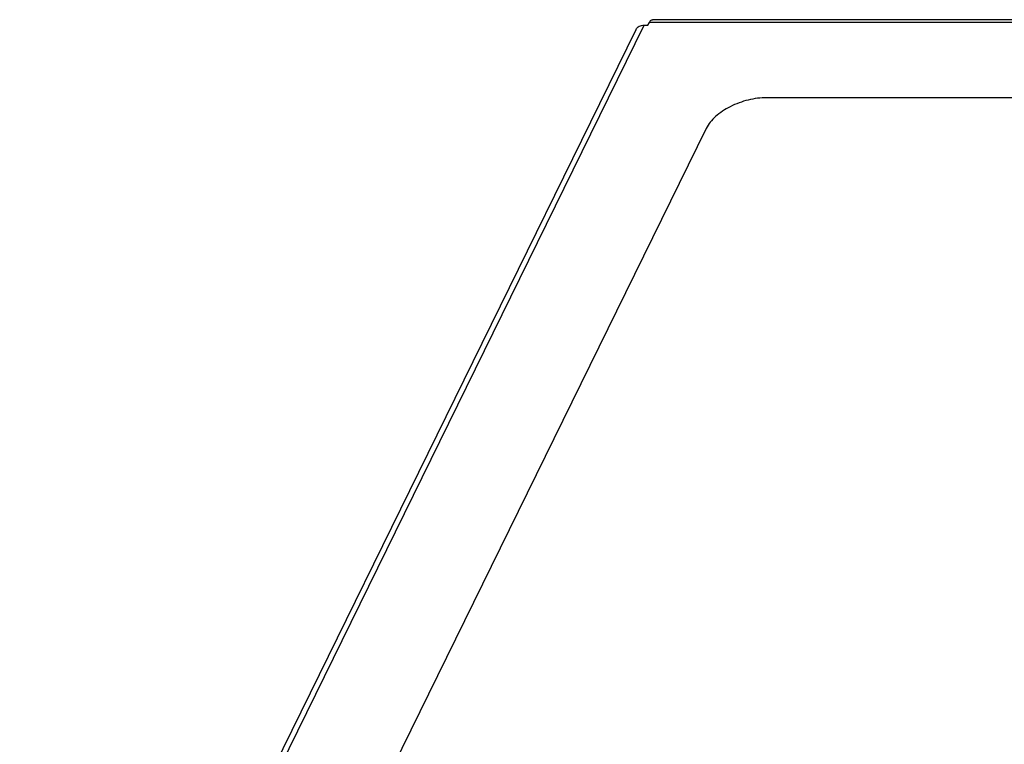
# Model space of a CAD drawing. Header units: millimetres. Extents: x 0 to 420, y 0 to 297.
# Tile 78 of 180: x 147 to 183, y 95 to 122. Entities that reach past the tile are written whole.
import ezdxf

# ---------------------------------------------------------------- set-up
doc = ezdxf.new("R2010")
doc.units = ezdxf.units.MM
doc.header["$LTSCALE"] = 23.1
doc.layers.get('0').update_dxf_attribs({"linetype": 'CONTINUOUS'})
doc.layers.add('ASSI', color=7, linetype='CONTINUOUS')

msp = doc.modelspace()

# ---------------------------------------------------------------- linework, layer by layer
at = {"color": 9, "linetype": 'CONTINUOUS'}
msp.add_line((147.425139, 75.796368), (169.836565, 121.466053), dxfattribs=at)
at = {"color": 7, "linetype": 'CONTINUOUS'}
for p, q in [((169.836565, 121.466053), (169.974724, 121.466053)), ((201.377931, 118.830123), (174.298737, 118.830123)), ((172.091752, 117.711225), (153.78924, 80.414627))]:
    msp.add_line(p, q, dxfattribs=at)
for points, knots in [([(169.541543, 121.311825), (169.565132, 121.35986), (169.655962, 121.445161), (169.774624, 121.466053), (169.836565, 121.466053)], [0, 0, 0, 0, 0.463513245, 1, 1, 1, 1]), ([(174.298737, 118.830123), (174.071522, 118.830123), (173.609977, 118.767866), (172.969642, 118.532898), (172.436279, 118.186089), (172.171714, 117.87417), (172.091752, 117.711225)], [0, 0, 0, 0, 0.264724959, 0.53665023, 0.788528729, 1, 1, 1, 1])]:
    msp.add_open_spline(points, degree=3, knots=knots, dxfattribs=at)
at = {"layer": 'ASSI', "color": 7, "linetype": 'CONTINUOUS'}
for p, q in [((169.974724, 121.466053), (170.025056, 121.568618)), ((208.542229, 121.666121), (170.133985, 121.666121)), ((147.130089, 75.642115), (169.541515, 121.3118))]:
    msp.add_line(p, q, dxfattribs=at)
at = {"layer": 'ASSI', "color": 9, "linetype": 'CONTINUOUS'}
msp.add_line((208.433299, 121.568618), (170.025056, 121.568618), dxfattribs=at)
at = {"layer": 'ASSI', "color": 7, "linetype": 'CONTINUOUS'}
msp.add_open_spline([(170.025056, 121.568618), (170.032158, 121.583091), (170.05551, 121.625568), (170.100234, 121.666118), (170.133976, 121.66612)], degree=3, knots=[0, 0, 0, 0, 0.323309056, 1, 1, 1, 1], dxfattribs=at)

doc.saveas('drawing.dxf')
